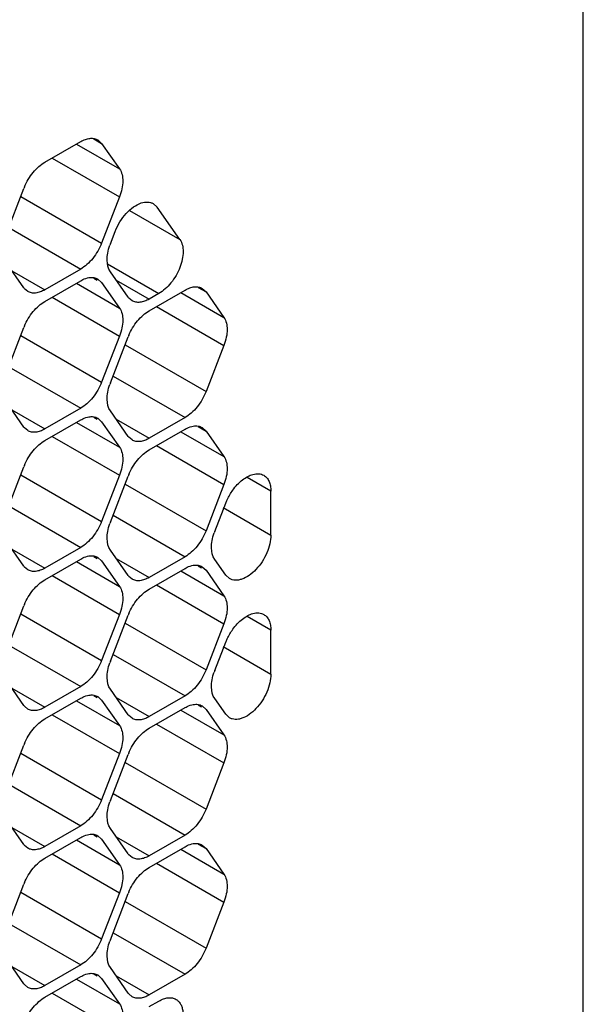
# Model space of a CAD drawing. Header units: inches. Extents: x 0 to 34, y 0 to 22.
# Tile 62 of 119: x 8.848 to 9.095, y 14.276 to 14.708. Entities that reach past the tile are written whole.
import ezdxf

# ---------------------------------------------------------------- set-up
doc = ezdxf.new("R2010")
doc.units = ezdxf.units.IN
doc.header["$LTSCALE"] = 1.87
doc.header["$MEASUREMENT"] = 0
doc.layers.get('0').update_dxf_attribs({"linetype": 'CONTINUOUS'})

msp = doc.modelspace()

# ---------------------------------------------------------------- linework, layer by layer
at = {"color": 7, "linetype": 'CONTINUOUS'}
for p, q in [((9.0949313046, 14.0704221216), (9.0949313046, 16.4386255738)), ((8.8590624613, 14.6451954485), (8.8747457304, 14.6542507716)), ((8.8804900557, 14.6554178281), (8.883931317, 14.653430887)), ((8.882245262, 14.6549924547), (8.883931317, 14.653430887)), ((8.883931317, 14.653430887), (8.8917729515, 14.6422757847)), ((8.8728893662, 14.6531789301), (8.8917729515, 14.6422757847)), ((8.8622837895, 14.6470554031), (8.8917729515, 14.6300287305)), ((8.8420352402, 14.6135578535), (8.8498768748, 14.6337682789)), ((8.8485759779, 14.6302320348), (8.883931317, 14.6098183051)), ((8.8917729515, 14.6300287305), (8.883931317, 14.6098183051)), ((8.8961768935, 14.6240767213), (8.9181882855, 14.6113676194)), ((8.9065464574, 14.627083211), (8.9082352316, 14.6255263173)), ((8.9181882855, 14.6113676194), (8.9082352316, 14.6255263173)), ((8.8432144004, 14.6165969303), (8.8747457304, 14.5983911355)), ((8.8877526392, 14.6094772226), (8.8898640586, 14.6149190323)), ((8.8498768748, 14.590155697), (8.8420352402, 14.6013107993)), ((8.8445716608, 14.597702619), (8.8590624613, 14.5893358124)), ((8.8747457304, 14.5983911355), (8.8590624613, 14.5893358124)), ((8.8864927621, 14.6006903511), (8.909002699, 14.5876933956)), ((8.8590624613, 14.5842408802), (8.8747457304, 14.5932962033)), ((8.8804900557, 14.5944632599), (8.881990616, 14.5935968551)), ((8.882245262, 14.5940378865), (8.883931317, 14.5924763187)), ((8.8955942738, 14.586075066), (8.8877526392, 14.5972301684)), ((8.8902890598, 14.5936219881), (8.9047798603, 14.5852551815)), ((8.8515626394, 14.5885936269), (8.8501438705, 14.5898049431)), ((8.8728893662, 14.5922243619), (8.8917729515, 14.5813212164)), ((8.883931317, 14.5924763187), (8.8917729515, 14.5813212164)), ((8.9047798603, 14.5801602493), (8.9204631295, 14.5892155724)), ((8.9262074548, 14.590382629), (8.929648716, 14.5883956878)), ((8.927962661, 14.5899572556), (8.929648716, 14.5883956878)), ((8.8622837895, 14.5861008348), (8.8917729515, 14.5690741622)), ((8.8972800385, 14.584512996), (8.8958612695, 14.5857243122)), ((8.909002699, 14.5876933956), (8.9047798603, 14.5852551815)), ((8.9186067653, 14.588143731), (8.9374903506, 14.5772405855)), ((8.929648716, 14.5883956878), (8.9374903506, 14.5772405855)), ((8.9080011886, 14.5820202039), (8.9374903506, 14.5649935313)), ((8.8420352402, 14.5526032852), (8.8498768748, 14.5728137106)), ((8.8485759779, 14.5692774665), (8.883931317, 14.5488637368)), ((8.8917729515, 14.5690741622), (8.883931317, 14.5488637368)), ((8.8877526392, 14.5485226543), (8.8955942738, 14.5687330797)), ((8.8942933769, 14.5651968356), (8.929648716, 14.5447831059)), ((8.9374903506, 14.5649935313), (8.929648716, 14.5447831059)), ((8.8432144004, 14.555642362), (8.8747457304, 14.5374365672)), ((8.8889317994, 14.5515617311), (8.9204631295, 14.5333559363)), ((8.8498768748, 14.5292011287), (8.8420352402, 14.540356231)), ((8.8747457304, 14.5374365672), (8.8590624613, 14.5283812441)), ((8.8445716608, 14.5367480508), (8.8590624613, 14.5283812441)), ((8.8804900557, 14.5335086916), (8.881990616, 14.5326422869)), ((8.882245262, 14.5330833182), (8.883931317, 14.5315217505)), ((8.8955942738, 14.5251204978), (8.8877526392, 14.5362756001)), ((8.8902890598, 14.5326674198), (8.9047798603, 14.5243006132)), ((8.9204631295, 14.5333559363), (8.9047798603, 14.5243006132)), ((8.8515626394, 14.5276390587), (8.8501438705, 14.5288503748)), ((8.8590624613, 14.523286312), (8.8747457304, 14.532341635)), ((8.8728893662, 14.5312697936), (8.8917729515, 14.5203666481)), ((8.883931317, 14.5315217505), (8.8917729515, 14.5203666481)), ((8.9262074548, 14.5294280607), (8.929648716, 14.5274411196)), ((8.927962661, 14.5290026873), (8.929648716, 14.5274411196)), ((8.8622837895, 14.5251462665), (8.8917729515, 14.5081195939)), ((8.8972800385, 14.5235584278), (8.8958612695, 14.5247697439)), ((8.9047798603, 14.519205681), (8.9204631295, 14.5282610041)), ((8.9186067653, 14.5271891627), (8.9374903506, 14.5162860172)), ((8.929648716, 14.5274411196), (8.9374903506, 14.5162860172)), ((8.9080011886, 14.5210656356), (8.9374903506, 14.504038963)), ((8.8420352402, 14.4916487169), (8.8498768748, 14.5118591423)), ((8.8485759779, 14.5083228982), (8.883931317, 14.4879091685)), ((8.8917729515, 14.5081195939), (8.883931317, 14.4879091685)), ((8.8877526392, 14.487568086), (8.8955942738, 14.5077785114)), ((8.9580806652, 14.5012103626), (8.9477276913, 14.50718804)), ((8.8942933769, 14.5042422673), (8.929648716, 14.4838285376)), ((8.9374903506, 14.504038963), (8.929648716, 14.4838285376)), ((8.9580806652, 14.4819372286), (8.9580806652, 14.5012103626)), ((8.8432144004, 14.4946877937), (8.8747457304, 14.4764819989)), ((8.9334700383, 14.4834874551), (8.938288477, 14.4959061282)), ((8.9371880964, 14.494000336), (8.9580806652, 14.4819372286)), ((8.8889317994, 14.4906071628), (8.9204631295, 14.472401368)), ((8.8498768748, 14.4682465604), (8.8420352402, 14.4794016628)), ((8.8445716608, 14.4757934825), (8.8590624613, 14.4674266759)), ((8.8747457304, 14.4764819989), (8.8590624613, 14.4674266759)), ((8.8804900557, 14.4725541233), (8.881990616, 14.4716877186)), ((8.8955942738, 14.4641659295), (8.8877526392, 14.4753210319)), ((8.9204631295, 14.472401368), (8.9047798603, 14.463346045)), ((8.8590624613, 14.4623317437), (8.8747457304, 14.4713870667)), ((8.8728893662, 14.4703152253), (8.8917729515, 14.4594120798)), ((8.882245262, 14.4721287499), (8.883931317, 14.4705671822)), ((8.883931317, 14.4705671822), (8.8917729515, 14.4594120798)), ((8.8902890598, 14.4717128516), (8.9047798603, 14.463346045)), ((8.9262074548, 14.4684734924), (8.9277080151, 14.4676070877)), ((8.927962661, 14.468048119), (8.929648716, 14.4664865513)), ((8.938288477, 14.4643859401), (8.9334700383, 14.4712404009)), ((8.8515626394, 14.4666844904), (8.8501438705, 14.4678958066)), ((8.8622837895, 14.4641916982), (8.8917729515, 14.4471650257)), ((8.8972800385, 14.4626038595), (8.8958612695, 14.4638151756)), ((8.9047798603, 14.4582511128), (8.9204631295, 14.4673064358)), ((8.9186067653, 14.4662345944), (8.9374903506, 14.4553314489)), ((8.929648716, 14.4664865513), (8.9374903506, 14.4553314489)), ((8.939978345, 14.4628309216), (8.938288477, 14.4643859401)), ((8.9080011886, 14.4601110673), (8.9374903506, 14.4430843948)), ((8.8420352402, 14.4306941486), (8.8498768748, 14.4509045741)), ((8.8485759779, 14.4473683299), (8.883931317, 14.4269546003)), ((8.8917729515, 14.4471650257), (8.883931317, 14.4269546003)), ((8.8877526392, 14.4266135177), (8.8955942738, 14.4468239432)), ((8.8942933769, 14.443287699), (8.929648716, 14.4228739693)), ((8.9374903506, 14.4430843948), (8.929648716, 14.4228739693)), ((8.9580806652, 14.4402557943), (8.9477276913, 14.4462334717)), ((8.9580806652, 14.4209826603), (8.9580806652, 14.4402557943)), ((8.8432144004, 14.4337332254), (8.8747457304, 14.4155274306)), ((8.9334700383, 14.4225328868), (8.938288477, 14.4349515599)), ((8.8889317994, 14.4296525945), (8.9204631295, 14.4114467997)), ((8.9371880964, 14.4330457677), (8.9580806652, 14.4209826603)), ((8.8498768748, 14.4072919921), (8.8420352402, 14.4184470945)), ((8.8445716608, 14.4148389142), (8.8590624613, 14.4064721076)), ((8.8747457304, 14.4155274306), (8.8590624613, 14.4064721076)), ((8.8955942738, 14.4032113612), (8.8877526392, 14.4143664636)), ((8.8590624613, 14.4013771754), (8.8747457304, 14.4104324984)), ((8.8728893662, 14.409360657), (8.8917729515, 14.3984575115)), ((8.8804900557, 14.411599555), (8.881990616, 14.4107331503)), ((8.882245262, 14.4111741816), (8.883931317, 14.4096126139)), ((8.883931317, 14.4096126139), (8.8917729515, 14.3984575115)), ((8.8902890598, 14.4107582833), (8.9047798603, 14.4023914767)), ((8.9204631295, 14.4114467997), (8.9047798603, 14.4023914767)), ((8.938288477, 14.4034313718), (8.9334700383, 14.4102858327)), ((8.8515626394, 14.4057299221), (8.8501438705, 14.4069412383)), ((8.9047798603, 14.3972965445), (8.9204631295, 14.4063518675)), ((8.9186067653, 14.4052800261), (8.9374903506, 14.3943768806)), ((8.9262074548, 14.4075189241), (8.9277080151, 14.4066525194)), ((8.927962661, 14.4070935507), (8.929648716, 14.405531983)), ((8.929648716, 14.405531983), (8.9374903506, 14.3943768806)), ((8.939978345, 14.4018763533), (8.938288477, 14.4034313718)), ((8.8622837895, 14.40323713), (8.8917729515, 14.3862104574)), ((8.8972800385, 14.4016492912), (8.8958612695, 14.4028606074)), ((8.9080011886, 14.399156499), (8.9374903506, 14.3821298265)), ((8.8420352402, 14.3697395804), (8.8498768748, 14.3899500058)), ((8.8485759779, 14.3864137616), (8.883931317, 14.366000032)), ((8.8917729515, 14.3862104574), (8.883931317, 14.366000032)), ((8.8877526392, 14.3656589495), (8.8955942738, 14.3858693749)), ((8.8942933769, 14.3823331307), (8.929648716, 14.3619194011)), ((8.9374903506, 14.3821298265), (8.929648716, 14.3619194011)), ((8.8432144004, 14.3727786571), (8.8747457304, 14.3545728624)), ((8.8889317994, 14.3686980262), (8.9204631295, 14.3504922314)), ((8.8498768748, 14.3463374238), (8.8420352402, 14.3574925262)), ((8.8445716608, 14.3538843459), (8.8590624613, 14.3455175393)), ((8.8747457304, 14.3545728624), (8.8590624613, 14.3455175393)), ((8.8955942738, 14.3422567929), (8.8877526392, 14.3534118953)), ((8.8590624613, 14.3404226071), (8.8747457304, 14.3494779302)), ((8.8728893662, 14.3484060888), (8.8917729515, 14.3375029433)), ((8.8804900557, 14.3506449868), (8.881990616, 14.349778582)), ((8.882245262, 14.3502196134), (8.883931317, 14.3486580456)), ((8.883931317, 14.3486580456), (8.8917729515, 14.3375029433)), ((8.8902890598, 14.349803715), (8.9047798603, 14.3414369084)), ((8.9204631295, 14.3504922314), (8.9047798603, 14.3414369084)), ((8.8515626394, 14.3447753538), (8.8501438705, 14.34598667)), ((8.9047798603, 14.3363419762), (8.9204631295, 14.3453972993)), ((8.9186067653, 14.3443254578), (8.9374903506, 14.3334223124)), ((8.9262074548, 14.3465643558), (8.929648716, 14.3445774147)), ((8.927962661, 14.3461389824), (8.929648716, 14.3445774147)), ((8.929648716, 14.3445774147), (8.9374903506, 14.3334223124)), ((8.8622837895, 14.3422825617), (8.8917729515, 14.3252558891)), ((8.8972800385, 14.3406947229), (8.8958612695, 14.3419060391)), ((8.9080011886, 14.3382019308), (8.9374903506, 14.3211752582)), ((8.8420352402, 14.3087850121), (8.8498768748, 14.3289954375)), ((8.8485759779, 14.3254591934), (8.883931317, 14.3050454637)), ((8.8917729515, 14.3252558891), (8.883931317, 14.3050454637)), ((8.8877526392, 14.3047043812), (8.8955942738, 14.3249148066)), ((8.8942933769, 14.3213785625), (8.929648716, 14.3009648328)), ((8.9374903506, 14.3211752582), (8.929648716, 14.3009648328)), ((8.8432144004, 14.3118240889), (8.8747457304, 14.2936182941)), ((8.8889317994, 14.307743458), (8.9204631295, 14.2895376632)), ((8.8498768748, 14.2853828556), (8.8420352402, 14.2965379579)), ((8.8445716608, 14.2929297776), (8.8590624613, 14.284562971)), ((8.8747457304, 14.2936182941), (8.8590624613, 14.284562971)), ((8.8955942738, 14.2813022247), (8.8877526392, 14.292457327)), ((8.8590624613, 14.2794680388), (8.8747457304, 14.2885233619)), ((8.8728893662, 14.2874515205), (8.8917729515, 14.276548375)), ((8.8804900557, 14.2896904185), (8.881990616, 14.2888240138)), ((8.882245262, 14.2892650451), (8.883931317, 14.2877034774)), ((8.883931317, 14.2877034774), (8.8917729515, 14.276548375)), ((8.8902890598, 14.2888491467), (8.9047798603, 14.2804823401)), ((8.9204631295, 14.2895376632), (8.9047798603, 14.2804823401)), ((8.8515626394, 14.2838207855), (8.8501438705, 14.2850321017)), ((8.8622837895, 14.2813279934), (8.8917729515, 14.2643013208)), ((8.8972800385, 14.2797401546), (8.8958612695, 14.2809514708)), ((8.9047798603, 14.2753874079), (8.909002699, 14.2778256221))]:
    msp.add_line(p, q, dxfattribs=at)
for centre, radius, start, end in [((8.8723944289, 14.6250295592), 0.0241537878, 157.2968945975, 158.7895258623), ((8.9097530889, 14.6009403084), 0.023598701, 158.7920724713, 160.4284236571), ((8.8545991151, 14.5934732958), 0.0057711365, 215.08986873, 219.46730727), ((8.9003165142, 14.5893926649), 0.0057711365, 215.0898687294, 219.4673072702), ((8.8723944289, 14.564074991), 0.0241537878, 157.2968945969, 158.789525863), ((8.9181118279, 14.55999436), 0.0241537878, 157.2968945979, 158.7895258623), ((8.9097530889, 14.5399857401), 0.023598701, 158.7920724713, 160.4284236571), ((8.8545991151, 14.5325187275), 0.0057711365, 215.0898687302, 219.4673072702), ((8.9003165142, 14.5284380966), 0.0057711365, 215.0898687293, 219.4673072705), ((8.8723944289, 14.5031204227), 0.0241537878, 157.2968945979, 158.7895258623), ((8.9181118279, 14.4990397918), 0.0241537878, 157.2968945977, 158.7895258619), ((8.9097530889, 14.4790311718), 0.023598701, 158.792072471, 160.4284236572), ((8.9554704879, 14.4749505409), 0.023598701, 158.7920724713, 160.4284236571), ((8.8545991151, 14.4715641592), 0.0057711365, 215.0898687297, 219.4673072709), ((8.9003165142, 14.4674835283), 0.0057711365, 215.0898687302, 219.4673072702), ((8.8723944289, 14.4421658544), 0.0241537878, 157.2968945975, 158.7895258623), ((8.9181118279, 14.4380852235), 0.0241537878, 157.2968945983, 158.7895258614), ((8.9097530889, 14.4180766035), 0.023598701, 158.7920724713, 160.4284236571), ((8.9554704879, 14.4139959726), 0.023598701, 158.7920724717, 160.428423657), ((8.8545991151, 14.4106095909), 0.0057711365, 215.0898687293, 219.4673072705), ((8.9003165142, 14.40652896), 0.0057711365, 215.0898687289, 219.4673072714), ((8.8723944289, 14.3812112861), 0.0241537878, 157.2968945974, 158.7895258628), ((8.9181118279, 14.3771306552), 0.0241537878, 157.2968945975, 158.7895258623), ((8.9097530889, 14.3571220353), 0.023598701, 158.7920724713, 160.4284236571), ((8.8545991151, 14.3496550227), 0.0057711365, 215.0898687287, 219.467307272), ((8.9003165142, 14.3455743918), 0.0057711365, 215.0898687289, 219.4673072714), ((8.8723944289, 14.3202567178), 0.0241537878, 157.296894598, 158.7895258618), ((8.918111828, 14.3161760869), 0.0241537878, 157.2968945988, 158.7895258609), ((8.9097530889, 14.296167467), 0.023598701, 158.7920724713, 160.4284236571), ((8.8545991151, 14.2887004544), 0.0057711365, 215.08986873, 219.4673072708), ((8.9003165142, 14.2846198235), 0.0057711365, 215.0898687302, 219.4673072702)]:
    msp.add_arc(centre, radius, start, end, dxfattribs=at)
for points, knots in [([(8.8747457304, 14.6542507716), (8.8754031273, 14.6546303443), (8.8767129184, 14.6552516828), (8.8787244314, 14.6557403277), (8.880614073, 14.6556933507), (8.8817508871, 14.6552793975), (8.8822455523, 14.654992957)], [0, 0, 0, 0, 0.2893482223, 0.5490113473, 0.7821190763, 1, 1, 1, 1]), ([(8.8501121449, 14.6343518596), (8.8510708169, 14.63664376), (8.8529912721, 14.6398528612), (8.8562864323, 14.6432943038), (8.8581242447, 14.644653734), (8.8590624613, 14.6451954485)], [0, 0, 0, 0, 0.5227410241, 0.7720403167, 1, 1, 1, 1]), ([(8.8917729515, 14.6422757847), (8.8928253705, 14.640778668), (8.8934168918, 14.6376292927), (8.8929109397, 14.633475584), (8.8922211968, 14.6311840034), (8.8917729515, 14.6300287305)], [0, 0, 0, 0, 0.4354565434, 0.7051324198, 1, 1, 1, 1]), ([(8.9012548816, 14.6273518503), (8.9021677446, 14.6276554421), (8.9035851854, 14.6279111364), (8.9053919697, 14.6276323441), (8.9061868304, 14.627296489), (8.9065486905, 14.6270870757)], [0, 0, 0, 0, 0.5302695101, 0.7695492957, 1, 1, 1, 1]), ([(8.8898640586, 14.6149190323), (8.8904274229, 14.6163710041), (8.8918279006, 14.6191595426), (8.894551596, 14.6228079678), (8.8976919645, 14.625657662), (8.9000747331, 14.6269593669), (8.9012548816, 14.6273518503)], [0, 0, 0, 0, 0.2698408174, 0.5372260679, 0.7845164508, 1, 1, 1, 1]), ([(8.9181882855, 14.6113676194), (8.9192409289, 14.6098701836), (8.9198310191, 14.6067219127), (8.919328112, 14.60256597), (8.918257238, 14.5990284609), (8.9165869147, 14.5955636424), (8.9144195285, 14.5923784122), (8.9118976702, 14.5896918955), (8.9099823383, 14.5882590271), (8.909002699, 14.5876933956)], [0, 0, 0, 0, 0.1995950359, 0.3230712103, 0.458271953, 0.5997600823, 0.741248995, 0.8766481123, 1, 1, 1, 1]), ([(8.883931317, 14.6098183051), (8.8834620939, 14.6086089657), (8.8823282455, 14.6062610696), (8.8801633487, 14.6030771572), (8.8776420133, 14.6003886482), (8.8757261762, 14.5989572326), (8.8747457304, 14.5983911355)], [0, 0, 0, 0, 0.2610993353, 0.522460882, 0.7721201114, 1, 1, 1, 1]), ([(8.8877526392, 14.5972301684), (8.8867524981, 14.5986529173), (8.8861404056, 14.6016122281), (8.8865284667, 14.6055601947), (8.8871250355, 14.6077405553), (8.8875178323, 14.6088455)], [0, 0, 0, 0, 0.4368183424, 0.7054520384, 1, 1, 1, 1]), ([(8.8747457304, 14.5932962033), (8.8750463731, 14.5934697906), (8.8761904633, 14.5940741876), (8.8774374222, 14.5945043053), (8.8783734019, 14.5946521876)], [0, 0, 0, 0, 0.2681277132, 1, 1, 1, 1]), ([(8.8783734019, 14.5946521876), (8.8790552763, 14.5947599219), (8.8804057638, 14.5947967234), (8.881695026, 14.5943571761), (8.8822455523, 14.5940383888)], [0, 0, 0, 0, 0.5204180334, 1, 1, 1, 1]), ([(8.8590624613, 14.5893358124), (8.8584050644, 14.5889562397), (8.8570952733, 14.5883349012), (8.8550837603, 14.5878462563), (8.8531941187, 14.5878932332), (8.8520573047, 14.5883071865), (8.8515626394, 14.5885936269)], [0, 0, 0, 0, 0.2893482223, 0.5490113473, 0.7821190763, 1, 1, 1, 1]), ([(8.9204631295, 14.5892155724), (8.9211205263, 14.5895951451), (8.9224303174, 14.5902164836), (8.9244418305, 14.5907051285), (8.926331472, 14.5906581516), (8.9274682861, 14.5902441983), (8.9279629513, 14.5899577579)], [0, 0, 0, 0, 0.2893482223, 0.5490113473, 0.7821190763, 1, 1, 1, 1]), ([(8.9047798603, 14.5852551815), (8.9041224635, 14.5848756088), (8.9028126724, 14.5842542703), (8.9008011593, 14.5837656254), (8.8989115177, 14.5838126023), (8.8977747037, 14.5842265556), (8.8972800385, 14.584512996)], [0, 0, 0, 0, 0.2893482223, 0.5490113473, 0.7821190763, 1, 1, 1, 1]), ([(8.8501121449, 14.5733972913), (8.8510708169, 14.5756891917), (8.8529912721, 14.5788982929), (8.8562864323, 14.5823397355), (8.8581242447, 14.5836991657), (8.8590624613, 14.5842408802)], [0, 0, 0, 0, 0.5227410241, 0.7720403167, 1, 1, 1, 1]), ([(8.8917729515, 14.5813212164), (8.8928253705, 14.5798240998), (8.8934168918, 14.5766747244), (8.8929109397, 14.5725210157), (8.8922211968, 14.5702294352), (8.8917729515, 14.5690741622)], [0, 0, 0, 0, 0.4354565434, 0.7051324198, 1, 1, 1, 1]), ([(8.8958295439, 14.5693166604), (8.8967882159, 14.5716085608), (8.8987086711, 14.574817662), (8.9020038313, 14.5782591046), (8.9038416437, 14.5796185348), (8.9047798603, 14.5801602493)], [0, 0, 0, 0, 0.5227410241, 0.7720403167, 1, 1, 1, 1]), ([(8.9374903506, 14.5772405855), (8.9385427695, 14.5757434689), (8.9391342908, 14.5725940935), (8.9386283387, 14.5684403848), (8.9379385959, 14.5661488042), (8.9374903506, 14.5649935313)], [0, 0, 0, 0, 0.4354565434, 0.7051324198, 1, 1, 1, 1]), ([(8.883931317, 14.5488637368), (8.8834620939, 14.5476543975), (8.8823282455, 14.5453065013), (8.8801633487, 14.5421225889), (8.8776420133, 14.5394340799), (8.8757261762, 14.5380026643), (8.8747457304, 14.5374365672)], [0, 0, 0, 0, 0.2610993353, 0.522460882, 0.7721201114, 1, 1, 1, 1]), ([(8.8877526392, 14.5362756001), (8.8867524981, 14.537698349), (8.8861404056, 14.5406576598), (8.8865284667, 14.5446056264), (8.8871250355, 14.546785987), (8.8875178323, 14.5478909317)], [0, 0, 0, 0, 0.4368183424, 0.7054520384, 1, 1, 1, 1]), ([(8.929648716, 14.5447831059), (8.929179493, 14.5435737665), (8.9280456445, 14.5412258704), (8.9258807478, 14.538041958), (8.9233594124, 14.535353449), (8.9214435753, 14.5339220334), (8.9204631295, 14.5333559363)], [0, 0, 0, 0, 0.2610993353, 0.522460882, 0.7721201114, 1, 1, 1, 1]), ([(8.8747457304, 14.532341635), (8.8750463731, 14.5325152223), (8.8761904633, 14.5331196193), (8.8774374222, 14.533549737), (8.8783734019, 14.5336976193)], [0, 0, 0, 0, 0.2681277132, 1, 1, 1, 1]), ([(8.8783734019, 14.5336976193), (8.8790552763, 14.5338053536), (8.8804057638, 14.5338421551), (8.881695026, 14.5334026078), (8.8822455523, 14.5330838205)], [0, 0, 0, 0, 0.5204180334, 1, 1, 1, 1]), ([(8.8590624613, 14.5283812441), (8.8584050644, 14.5280016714), (8.8570952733, 14.5273803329), (8.8550837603, 14.526891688), (8.8531941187, 14.526938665), (8.8520573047, 14.5273526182), (8.8515626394, 14.5276390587)], [0, 0, 0, 0, 0.2893482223, 0.5490113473, 0.7821190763, 1, 1, 1, 1]), ([(8.9204631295, 14.5282610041), (8.9207637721, 14.5284345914), (8.9219078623, 14.5290389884), (8.9231548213, 14.5294691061), (8.9240908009, 14.5296169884)], [0, 0, 0, 0, 0.2681277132, 1, 1, 1, 1]), ([(8.9240908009, 14.5296169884), (8.9247726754, 14.5297247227), (8.9261231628, 14.5297615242), (8.927412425, 14.5293219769), (8.9279629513, 14.5290031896)], [0, 0, 0, 0, 0.5204180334, 1, 1, 1, 1]), ([(8.9047798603, 14.5243006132), (8.9041224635, 14.5239210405), (8.9028126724, 14.523299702), (8.9008011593, 14.5228110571), (8.8989115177, 14.522858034), (8.8977747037, 14.5232719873), (8.8972800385, 14.5235584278)], [0, 0, 0, 0, 0.2893482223, 0.5490113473, 0.7821190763, 1, 1, 1, 1]), ([(8.8501121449, 14.512442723), (8.8510708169, 14.5147346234), (8.8529912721, 14.5179437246), (8.8562864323, 14.5213851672), (8.8581242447, 14.5227445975), (8.8590624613, 14.523286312)], [0, 0, 0, 0, 0.5227410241, 0.7720403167, 1, 1, 1, 1]), ([(8.8917729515, 14.5203666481), (8.8928253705, 14.5188695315), (8.8934168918, 14.5157201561), (8.8929109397, 14.5115664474), (8.8922211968, 14.5092748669), (8.8917729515, 14.5081195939)], [0, 0, 0, 0, 0.4354565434, 0.7051324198, 1, 1, 1, 1]), ([(8.8958295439, 14.5083620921), (8.8967882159, 14.5106539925), (8.8987086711, 14.5138630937), (8.9020038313, 14.5173045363), (8.9038416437, 14.5186639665), (8.9047798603, 14.519205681)], [0, 0, 0, 0, 0.5227410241, 0.7720403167, 1, 1, 1, 1]), ([(8.9374903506, 14.5162860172), (8.9385427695, 14.5147889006), (8.9391342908, 14.5116395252), (8.9386283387, 14.5074858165), (8.9379385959, 14.505194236), (8.9374903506, 14.504038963)], [0, 0, 0, 0, 0.4354565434, 0.7051324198, 1, 1, 1, 1]), ([(8.9413903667, 14.5016057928), (8.9425925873, 14.5032737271), (8.9446388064, 14.5055059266), (8.9478081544, 14.5076139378), (8.9494275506, 14.5082888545), (8.950219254, 14.5085010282)], [0, 0, 0, 0, 0.5420956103, 0.7838942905, 1, 1, 1, 1]), ([(8.950219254, 14.5085010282), (8.9510469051, 14.5087228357), (8.9526938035, 14.5089301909), (8.9543109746, 14.5084598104), (8.9549744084, 14.5080764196)], [0, 0, 0, 0, 0.5279130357, 1, 1, 1, 1]), ([(8.9549744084, 14.5080764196), (8.9554688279, 14.5077907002), (8.9563953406, 14.5070128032), (8.9573812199, 14.5053987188), (8.9579622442, 14.5034120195), (8.9580806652, 14.5019679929), (8.9580806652, 14.5012103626)], [0, 0, 0, 0, 0.2177073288, 0.4511568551, 0.7111554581, 1, 1, 1, 1]), ([(8.938288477, 14.4959061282), (8.93848194, 14.496404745), (8.9393343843, 14.4983968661), (8.94043645, 14.5002823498), (8.9413903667, 14.5016057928)], [0, 0, 0, 0, 0.2468957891, 1, 1, 1, 1]), ([(8.883931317, 14.4879091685), (8.8834620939, 14.4866998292), (8.8823282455, 14.484351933), (8.8801633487, 14.4811680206), (8.8776420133, 14.4784795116), (8.8757261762, 14.477048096), (8.8747457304, 14.4764819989)], [0, 0, 0, 0, 0.2610993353, 0.522460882, 0.7721201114, 1, 1, 1, 1]), ([(8.8877526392, 14.4753210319), (8.8867524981, 14.4767437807), (8.8861404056, 14.4797030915), (8.8865284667, 14.4836510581), (8.8871250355, 14.4858314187), (8.8875178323, 14.4869363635)], [0, 0, 0, 0, 0.4368183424, 0.7054520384, 1, 1, 1, 1]), ([(8.929648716, 14.4838285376), (8.929179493, 14.4826191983), (8.9280456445, 14.4802713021), (8.9258807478, 14.4770873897), (8.9233594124, 14.4743988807), (8.9214435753, 14.4729674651), (8.9204631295, 14.472401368)], [0, 0, 0, 0, 0.2610993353, 0.522460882, 0.7721201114, 1, 1, 1, 1]), ([(8.9334700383, 14.4712404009), (8.9324698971, 14.4726631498), (8.9318578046, 14.4756224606), (8.9322458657, 14.4795704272), (8.9328424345, 14.4817507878), (8.9332352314, 14.4828557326)], [0, 0, 0, 0, 0.4368183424, 0.7054520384, 1, 1, 1, 1]), ([(8.9580806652, 14.4819372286), (8.9580806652, 14.480656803), (8.957719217, 14.4779615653), (8.956385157, 14.4740028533), (8.9543210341, 14.4701895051), (8.951700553, 14.4668352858), (8.9487353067, 14.4642096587), (8.9460529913, 14.4627394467), (8.9439534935, 14.4621808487), (8.9425085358, 14.4620729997), (8.9411610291, 14.4622693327), (8.9403456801, 14.4626113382), (8.9399752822, 14.4628256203)], [0, 0, 0, 0, 0.1285207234, 0.2702739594, 0.4173494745, 0.5616732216, 0.6953240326, 0.812601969, 0.864536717, 0.9123762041, 0.9570486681, 1, 1, 1, 1]), ([(8.8747457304, 14.4713870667), (8.8750463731, 14.471560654), (8.8761904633, 14.472165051), (8.8774374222, 14.4725951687), (8.8783734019, 14.472743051)], [0, 0, 0, 0, 0.2681277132, 1, 1, 1, 1]), ([(8.8783734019, 14.472743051), (8.8790552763, 14.4728507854), (8.8804057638, 14.4728875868), (8.881695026, 14.4724480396), (8.8822455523, 14.4721292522)], [0, 0, 0, 0, 0.5204180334, 1, 1, 1, 1]), ([(8.9204631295, 14.4673064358), (8.9207637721, 14.4674800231), (8.9219078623, 14.4680844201), (8.9231548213, 14.4685145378), (8.9240908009, 14.4686624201)], [0, 0, 0, 0, 0.2681277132, 1, 1, 1, 1]), ([(8.9240908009, 14.4686624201), (8.9247726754, 14.4687701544), (8.9261231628, 14.4688069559), (8.927412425, 14.4683674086), (8.9279629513, 14.4680486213)], [0, 0, 0, 0, 0.5204180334, 1, 1, 1, 1]), ([(8.8590624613, 14.4674266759), (8.8584050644, 14.4670471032), (8.8570952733, 14.4664257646), (8.8550837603, 14.4659371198), (8.8531941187, 14.4659840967), (8.8520573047, 14.4663980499), (8.8515626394, 14.4666844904)], [0, 0, 0, 0, 0.2893482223, 0.5490113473, 0.7821190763, 1, 1, 1, 1]), ([(8.8501121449, 14.4514881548), (8.8510708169, 14.4537800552), (8.8529912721, 14.4569891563), (8.8562864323, 14.4604305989), (8.8581242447, 14.4617900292), (8.8590624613, 14.4623317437)], [0, 0, 0, 0, 0.5227410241, 0.7720403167, 1, 1, 1, 1]), ([(8.8917729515, 14.4594120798), (8.8928253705, 14.4579149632), (8.8934168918, 14.4547655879), (8.8929109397, 14.4506118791), (8.8922211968, 14.4483202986), (8.8917729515, 14.4471650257)], [0, 0, 0, 0, 0.4354565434, 0.7051324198, 1, 1, 1, 1]), ([(8.9047798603, 14.463346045), (8.9041224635, 14.4629664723), (8.9028126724, 14.4623451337), (8.9008011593, 14.4618564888), (8.8989115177, 14.4619034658), (8.8977747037, 14.462317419), (8.8972800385, 14.4626038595)], [0, 0, 0, 0, 0.2893482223, 0.5490113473, 0.7821190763, 1, 1, 1, 1]), ([(8.8958295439, 14.4474075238), (8.8967882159, 14.4496994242), (8.8987086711, 14.4529085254), (8.9020038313, 14.456349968), (8.9038416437, 14.4577093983), (8.9047798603, 14.4582511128)], [0, 0, 0, 0, 0.5227410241, 0.7720403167, 1, 1, 1, 1]), ([(8.9374903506, 14.4553314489), (8.9385427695, 14.4538343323), (8.9391342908, 14.4506849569), (8.9386283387, 14.4465312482), (8.9379385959, 14.4442396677), (8.9374903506, 14.4430843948)], [0, 0, 0, 0, 0.4354565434, 0.7051324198, 1, 1, 1, 1]), ([(8.9413903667, 14.4406512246), (8.9425925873, 14.4423191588), (8.9446388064, 14.4445513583), (8.9478081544, 14.4466593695), (8.9494275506, 14.4473342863), (8.950219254, 14.4475464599)], [0, 0, 0, 0, 0.5420956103, 0.7838942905, 1, 1, 1, 1]), ([(8.950219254, 14.4475464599), (8.9510469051, 14.4477682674), (8.9526938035, 14.4479756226), (8.9543109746, 14.4475052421), (8.9549744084, 14.4471218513)], [0, 0, 0, 0, 0.5279130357, 1, 1, 1, 1]), ([(8.9549744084, 14.4471218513), (8.9554688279, 14.4468361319), (8.9563953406, 14.4460582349), (8.9573812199, 14.4444441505), (8.9579622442, 14.4424574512), (8.9580806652, 14.4410134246), (8.9580806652, 14.4402557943)], [0, 0, 0, 0, 0.2177073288, 0.4511568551, 0.7111554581, 1, 1, 1, 1]), ([(8.938288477, 14.4349515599), (8.93848194, 14.4354501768), (8.9393343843, 14.4374422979), (8.94043645, 14.4393277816), (8.9413903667, 14.4406512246)], [0, 0, 0, 0, 0.2468957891, 1, 1, 1, 1]), ([(8.883931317, 14.4269546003), (8.8834620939, 14.4257452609), (8.8823282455, 14.4233973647), (8.8801633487, 14.4202134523), (8.8776420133, 14.4175249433), (8.8757261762, 14.4160935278), (8.8747457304, 14.4155274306)], [0, 0, 0, 0, 0.2610993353, 0.522460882, 0.7721201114, 1, 1, 1, 1]), ([(8.8877526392, 14.4143664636), (8.8867524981, 14.4157892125), (8.8861404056, 14.4187485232), (8.8865284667, 14.4226964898), (8.8871250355, 14.4248768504), (8.8875178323, 14.4259817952)], [0, 0, 0, 0, 0.4368183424, 0.7054520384, 1, 1, 1, 1]), ([(8.929648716, 14.4228739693), (8.929179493, 14.42166463), (8.9280456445, 14.4193167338), (8.9258807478, 14.4161328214), (8.9233594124, 14.4134443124), (8.9214435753, 14.4120128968), (8.9204631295, 14.4114467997)], [0, 0, 0, 0, 0.2610993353, 0.522460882, 0.7721201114, 1, 1, 1, 1]), ([(8.9334700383, 14.4102858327), (8.9324698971, 14.4117085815), (8.9318578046, 14.4146678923), (8.9322458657, 14.4186158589), (8.9328424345, 14.4207962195), (8.9332352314, 14.4219011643)], [0, 0, 0, 0, 0.4368183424, 0.7054520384, 1, 1, 1, 1]), ([(8.9580806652, 14.4209826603), (8.9580806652, 14.4197022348), (8.957719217, 14.4170069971), (8.956385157, 14.413048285), (8.9543210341, 14.4092349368), (8.951700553, 14.4058807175), (8.9487353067, 14.4032550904), (8.9460529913, 14.4017848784), (8.9439534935, 14.4012262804), (8.9425085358, 14.4011184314), (8.9411610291, 14.4013147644), (8.9403456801, 14.4016567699), (8.9399752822, 14.4018710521)], [0, 0, 0, 0, 0.1285207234, 0.2702739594, 0.4173494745, 0.5616732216, 0.6953240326, 0.812601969, 0.864536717, 0.9123762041, 0.9570486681, 1, 1, 1, 1]), ([(8.8747457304, 14.4104324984), (8.8750463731, 14.4106060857), (8.8761904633, 14.4112104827), (8.8774374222, 14.4116406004), (8.8783734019, 14.4117884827)], [0, 0, 0, 0, 0.2681277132, 1, 1, 1, 1]), ([(8.8783734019, 14.4117884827), (8.8790552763, 14.4118962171), (8.8804057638, 14.4119330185), (8.881695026, 14.4114934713), (8.8822455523, 14.4111746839)], [0, 0, 0, 0, 0.5204180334, 1, 1, 1, 1]), ([(8.9204631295, 14.4063518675), (8.9207637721, 14.4065254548), (8.9219078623, 14.4071298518), (8.9231548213, 14.4075599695), (8.9240908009, 14.4077078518)], [0, 0, 0, 0, 0.2681277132, 1, 1, 1, 1]), ([(8.9240908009, 14.4077078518), (8.9247726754, 14.4078155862), (8.9261231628, 14.4078523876), (8.927412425, 14.4074128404), (8.9279629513, 14.407094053)], [0, 0, 0, 0, 0.5204180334, 1, 1, 1, 1]), ([(8.8590624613, 14.4064721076), (8.8584050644, 14.4060925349), (8.8570952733, 14.4054711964), (8.8550837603, 14.4049825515), (8.8531941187, 14.4050295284), (8.8520573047, 14.4054434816), (8.8515626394, 14.4057299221)], [0, 0, 0, 0, 0.2893482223, 0.5490113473, 0.7821190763, 1, 1, 1, 1]), ([(8.8501121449, 14.3905335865), (8.8510708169, 14.3928254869), (8.8529912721, 14.3960345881), (8.8562864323, 14.3994760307), (8.8581242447, 14.4008354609), (8.8590624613, 14.4013771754)], [0, 0, 0, 0, 0.5227410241, 0.7720403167, 1, 1, 1, 1]), ([(8.9047798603, 14.4023914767), (8.9041224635, 14.402011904), (8.9028126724, 14.4013905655), (8.9008011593, 14.4009019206), (8.8989115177, 14.4009488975), (8.8977747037, 14.4013628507), (8.8972800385, 14.4016492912)], [0, 0, 0, 0, 0.2893482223, 0.5490113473, 0.7821190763, 1, 1, 1, 1]), ([(8.8917729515, 14.3984575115), (8.8928253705, 14.3969603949), (8.8934168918, 14.3938110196), (8.8929109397, 14.3896573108), (8.8922211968, 14.3873657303), (8.8917729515, 14.3862104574)], [0, 0, 0, 0, 0.4354565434, 0.7051324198, 1, 1, 1, 1]), ([(8.8958295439, 14.3864529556), (8.8967882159, 14.388744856), (8.8987086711, 14.3919539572), (8.9020038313, 14.3953953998), (8.9038416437, 14.39675483), (8.9047798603, 14.3972965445)], [0, 0, 0, 0, 0.5227410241, 0.7720403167, 1, 1, 1, 1]), ([(8.9374903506, 14.3943768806), (8.9385427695, 14.392879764), (8.9391342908, 14.3897303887), (8.9386283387, 14.3855766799), (8.9379385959, 14.3832850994), (8.9374903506, 14.3821298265)], [0, 0, 0, 0, 0.4354565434, 0.7051324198, 1, 1, 1, 1]), ([(8.883931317, 14.366000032), (8.8834620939, 14.3647906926), (8.8823282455, 14.3624427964), (8.8801633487, 14.359258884), (8.8776420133, 14.356570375), (8.8757261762, 14.3551389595), (8.8747457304, 14.3545728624)], [0, 0, 0, 0, 0.2610993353, 0.522460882, 0.7721201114, 1, 1, 1, 1]), ([(8.8877526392, 14.3534118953), (8.8867524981, 14.3548346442), (8.8861404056, 14.357793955), (8.8865284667, 14.3617419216), (8.8871250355, 14.3639222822), (8.8875178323, 14.3650272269)], [0, 0, 0, 0, 0.4368183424, 0.7054520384, 1, 1, 1, 1]), ([(8.929648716, 14.3619194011), (8.929179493, 14.3607100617), (8.9280456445, 14.3583621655), (8.9258807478, 14.3551782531), (8.9233594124, 14.3524897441), (8.9214435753, 14.3510583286), (8.9204631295, 14.3504922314)], [0, 0, 0, 0, 0.2610993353, 0.522460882, 0.7721201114, 1, 1, 1, 1]), ([(8.8747457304, 14.3494779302), (8.8750463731, 14.3496515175), (8.8761904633, 14.3502559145), (8.8774374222, 14.3506860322), (8.8783734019, 14.3508339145)], [0, 0, 0, 0, 0.2681277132, 1, 1, 1, 1]), ([(8.8783734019, 14.3508339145), (8.8790552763, 14.3509416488), (8.8804057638, 14.3509784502), (8.881695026, 14.350538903), (8.8822455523, 14.3502201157)], [0, 0, 0, 0, 0.5204180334, 1, 1, 1, 1]), ([(8.8590624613, 14.3455175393), (8.8584050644, 14.3451379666), (8.8570952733, 14.3445166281), (8.8550837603, 14.3440279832), (8.8531941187, 14.3440749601), (8.8520573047, 14.3444889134), (8.8515626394, 14.3447753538)], [0, 0, 0, 0, 0.2893482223, 0.5490113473, 0.7821190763, 1, 1, 1, 1]), ([(8.9204631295, 14.3453972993), (8.9207637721, 14.3455708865), (8.9219078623, 14.3461752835), (8.9231548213, 14.3466054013), (8.9240908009, 14.3467532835)], [0, 0, 0, 0, 0.2681277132, 1, 1, 1, 1]), ([(8.9240908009, 14.3467532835), (8.9247726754, 14.3468610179), (8.9261231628, 14.3468978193), (8.927412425, 14.3464582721), (8.9279629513, 14.3461394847)], [0, 0, 0, 0, 0.5204180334, 1, 1, 1, 1]), ([(8.8501121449, 14.3295790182), (8.8510708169, 14.3318709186), (8.8529912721, 14.3350800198), (8.8562864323, 14.3385214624), (8.8581242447, 14.3398808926), (8.8590624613, 14.3404226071)], [0, 0, 0, 0, 0.5227410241, 0.7720403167, 1, 1, 1, 1]), ([(8.9047798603, 14.3414369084), (8.9041224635, 14.3410573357), (8.9028126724, 14.3404359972), (8.9008011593, 14.3399473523), (8.8989115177, 14.3399943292), (8.8977747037, 14.3404082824), (8.8972800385, 14.3406947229)], [0, 0, 0, 0, 0.2893482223, 0.5490113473, 0.7821190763, 1, 1, 1, 1]), ([(8.8917729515, 14.3375029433), (8.8928253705, 14.3360058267), (8.8934168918, 14.3328564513), (8.8929109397, 14.3287027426), (8.8922211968, 14.326411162), (8.8917729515, 14.3252558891)], [0, 0, 0, 0, 0.4354565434, 0.7051324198, 1, 1, 1, 1]), ([(8.8958295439, 14.3254983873), (8.8967882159, 14.3277902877), (8.8987086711, 14.3309993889), (8.9020038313, 14.3344408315), (8.9038416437, 14.3358002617), (8.9047798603, 14.3363419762)], [0, 0, 0, 0, 0.5227410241, 0.7720403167, 1, 1, 1, 1]), ([(8.9374903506, 14.3334223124), (8.9385427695, 14.3319251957), (8.9391342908, 14.3287758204), (8.9386283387, 14.3246221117), (8.9379385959, 14.3223305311), (8.9374903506, 14.3211752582)], [0, 0, 0, 0, 0.4354565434, 0.7051324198, 1, 1, 1, 1]), ([(8.883931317, 14.3050454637), (8.8834620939, 14.3038361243), (8.8823282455, 14.3014882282), (8.8801633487, 14.2983043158), (8.8776420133, 14.2956158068), (8.8757261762, 14.2941843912), (8.8747457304, 14.2936182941)], [0, 0, 0, 0, 0.2610993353, 0.522460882, 0.7721201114, 1, 1, 1, 1]), ([(8.8877526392, 14.292457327), (8.8867524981, 14.2938800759), (8.8861404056, 14.2968393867), (8.8865284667, 14.3007873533), (8.8871250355, 14.3029677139), (8.8875178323, 14.3040726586)], [0, 0, 0, 0, 0.4368183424, 0.7054520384, 1, 1, 1, 1]), ([(8.929648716, 14.3009648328), (8.929179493, 14.2997554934), (8.9280456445, 14.2974075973), (8.9258807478, 14.2942236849), (8.9233594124, 14.2915351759), (8.9214435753, 14.2901037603), (8.9204631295, 14.2895376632)], [0, 0, 0, 0, 0.2610993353, 0.522460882, 0.7721201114, 1, 1, 1, 1]), ([(8.8747457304, 14.2885233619), (8.8750463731, 14.2886969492), (8.8761904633, 14.2893013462), (8.8774374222, 14.2897314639), (8.8783734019, 14.2898793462)], [0, 0, 0, 0, 0.2681277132, 1, 1, 1, 1]), ([(8.8783734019, 14.2898793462), (8.8790552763, 14.2899870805), (8.8804057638, 14.290023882), (8.881695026, 14.2895843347), (8.8822455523, 14.2892655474)], [0, 0, 0, 0, 0.5204180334, 1, 1, 1, 1]), ([(8.8590624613, 14.284562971), (8.8584050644, 14.2841833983), (8.8570952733, 14.2835620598), (8.8550837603, 14.2830734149), (8.8531941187, 14.2831203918), (8.8520573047, 14.2835343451), (8.8515626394, 14.2838207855)], [0, 0, 0, 0, 0.2893482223, 0.5490113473, 0.7821190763, 1, 1, 1, 1]), ([(8.8501121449, 14.2686244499), (8.8510708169, 14.2709163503), (8.8529912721, 14.2741254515), (8.8562864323, 14.2775668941), (8.8581242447, 14.2789263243), (8.8590624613, 14.2794680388)], [0, 0, 0, 0, 0.5227410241, 0.7720403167, 1, 1, 1, 1]), ([(8.9047798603, 14.2804823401), (8.9041224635, 14.2801027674), (8.9028126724, 14.2794814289), (8.9008011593, 14.278992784), (8.8989115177, 14.2790397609), (8.8977747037, 14.2794537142), (8.8972800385, 14.2797401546)], [0, 0, 0, 0, 0.2893482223, 0.5490113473, 0.7821190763, 1, 1, 1, 1]), ([(8.909002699, 14.2778256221), (8.9096592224, 14.2782046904), (8.9109692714, 14.2788246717), (8.9129808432, 14.2793149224), (8.9148714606, 14.2792673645), (8.9160085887, 14.2788544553), (8.9165031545, 14.27856889)], [0, 0, 0, 0, 0.2889734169, 0.5489342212, 0.7823115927, 1, 1, 1, 1]), ([(8.9165031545, 14.27856889), (8.9169143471, 14.2783314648), (8.9176894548, 14.2777168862), (8.9185886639, 14.2764790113), (8.9192224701, 14.274959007), (8.919712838, 14.2725068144), (8.9195377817, 14.2689828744), (8.9187426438, 14.2661874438), (8.9181882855, 14.2647586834)], [0, 0, 0, 0, 0.0950718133, 0.1949792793, 0.3032937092, 0.4222492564, 0.6931419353, 1, 1, 1, 1]), ([(8.8917729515, 14.276548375), (8.8928253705, 14.2750512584), (8.8934168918, 14.271901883), (8.8929109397, 14.2677481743), (8.8922211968, 14.2654565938), (8.8917729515, 14.2643013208)], [0, 0, 0, 0, 0.4354565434, 0.7051324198, 1, 1, 1, 1])]:
    msp.add_open_spline(points, degree=3, knots=knots, dxfattribs=at)

doc.saveas('drawing.dxf')
